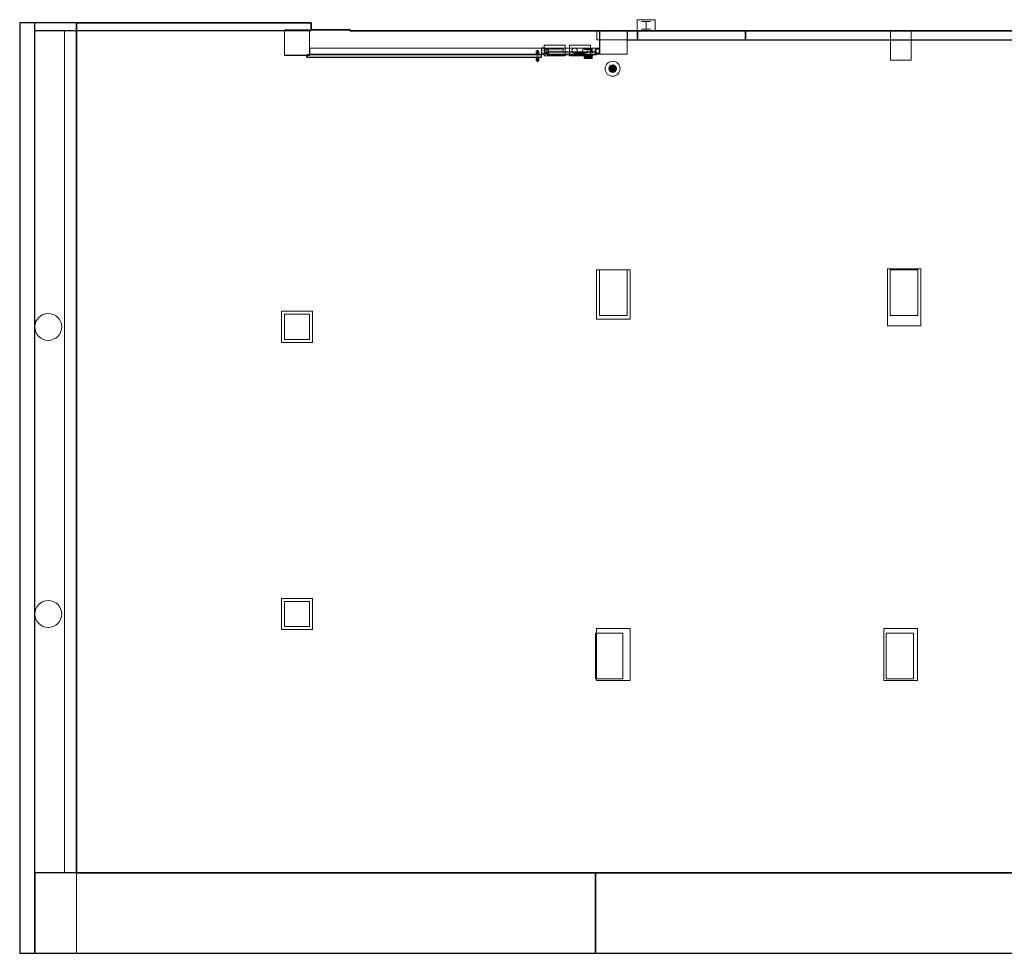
# Model space of a CAD drawing. Header units: metres. Extents: x 391.1 to 427.5, y 12.7 to 28.4.
# Tile 1 of 241: x 391.1 to 407.6, y 12.8 to 28.4. Entities that reach past the tile are written whole.
import ezdxf

# ---------------------------------------------------------------- set-up
doc = ezdxf.new("R2010")
doc.units = ezdxf.units.M
doc.layers.add('01_CARPINTERIA', color=5, linetype='Continuous', lineweight=25, true_color=0x0000ff)
doc.layers.add('01_SUELOS', color=7, linetype='Continuous', lineweight=25, true_color=0x007f00)
for name, color, linetype, lineweight in [('A-COLS-____-MCUT', 7, 'Continuous', 18), ('A-COLS-____-OTLN', 7, 'Continuous', 18), ('A-DETL-____-MBND', 7, 'Continuous', 18), ('A-DETL-GENF-OTLN', 7, 'Continuous', 18), ('A-GENM-____-OTLN', 7, 'Continuous', 18), ('A-WALL-____-MCUT', 7, 'Continuous', 25), ('A-WALL-____-OTLN', 7, 'Continuous', 25)]:
    doc.layers.add(name, color=color, linetype=linetype, lineweight=lineweight)

# ---------------------------------------------------------------- blocks, each defined once
blk = doc.blocks.new('Family - Pilar PS-2-151047-01_TEL_PS1')
at = {"layer": 'A-DETL-____-MBND', "color": 253, "true_color": 0xaaaaaa}
for p, q in [((0, 0.426), (0, 0)), ((0, 0), (0, 0.426)), ((0.42, 0.426), (0, 0.426)), ((0, 0.426), (0.42, 0.426)), ((0.42, 0), (0.42, 0.426)), ((0.42, 0.426), (0.42, 0)), ((0, 0), (0.42, 0)), ((0.42, 0), (0, 0))]:
    blk.add_line(p, q, dxfattribs=at)
blk = doc.blocks.new('Family - Pilar PS-2-151051-01_TEL_PS1')
at = {"layer": 'A-DETL-____-MBND', "color": 253, "true_color": 0xaaaaaa}
for p, q in [((0, 0.49), (0, 0)), ((0, 0), (0, 0.49)), ((0.344, 0.49), (0, 0.49)), ((0, 0.49), (0.344, 0.49)), ((0.344, 0), (0.344, 0.49)), ((0.344, 0.49), (0.344, 0)), ((0, 0), (0.344, 0)), ((0.344, 0), (0, 0))]:
    blk.add_line(p, q, dxfattribs=at)
blk = doc.blocks.new('Family - Pilar PS-2-151089-01_TEL_PS1')
at = {"layer": 'A-DETL-____-MBND', "color": 253, "true_color": 0xaaaaaa}
for p, q in [((0, 0.389), (0, 0)), ((0, 0.389), (0, 0)), ((0.099, 0.389), (0, 0.389)), ((0.099, 0.389), (0, 0.389)), ((0.099, 0.389), (0, 0.389)), ((0, 0.389), (0, 0)), ((0.099, 0.389), (0, 0.389)), ((0, 0.389), (0, 0)), ((0.099, 0.39), (0.099, 0.389)), ((0.099, 0.39), (0.099, 0.389)), ((0.46, 0.39), (0.099, 0.39)), ((0.46, 0.39), (0.099, 0.39)), ((0.099, 0.389), (0.099, 0.39)), ((0.46, 0.39), (0.099, 0.39)), ((0.46, 0.39), (0.099, 0.39)), ((0.099, 0.389), (0.099, 0.39)), ((0.46, 0), (0.46, 0.39)), ((0.46, 0), (0.46, 0.39)), ((0.46, 0), (0.46, 0.39)), ((0.46, 0.39), (0.46, 0)), ((0, 0), (0.1, 0)), ((0, 0), (0.1, 0)), ((0, 0), (0.1, 0)), ((0, 0), (0.1, 0)), ((0.1, 0), (0.1, 0)), ((0.1, 0), (0.1, 0)), ((0.1, 0), (0.46, 0)), ((0.1, 0), (0.46, 0)), ((0.46, 0), (0.1, 0)), ((0.1, 0), (0.1, 0)), ((0.46, 0), (0.1, 0)), ((0.1, 0), (0.1, 0))]:
    blk.add_line(p, q, dxfattribs=at)
blk = doc.blocks.new('Family - LONDR55-XX_ZZ-ARQ-CAA-M3D-Londres55-151093-01_TEL_PS1')
at = {"layer": '01_SUELOS', "color": 9, "true_color": 0xaad4aa}
for p, q in [((0.003, 14.183), (0, 0)), ((0, 0), (0.003, 14.183)), ((3.92, 14.183), (0.003, 14.183)), ((0.003, 14.183), (3.92, 14.183)), ((3.92, 14.063), (3.92, 14.183)), ((3.92, 14.183), (3.92, 14.063)), ((4.57, 14.063), (3.92, 14.063)), ((3.92, 14.063), (4.57, 14.063)), ((4.57, 14.048), (4.57, 14.063)), ((4.57, 14.063), (4.57, 14.048)), ((34.748, 14.048), (4.57, 14.048)), ((4.57, 14.048), (34.748, 14.048)), ((31.838, 0), (34.748, 14.048)), ((34.748, 14.048), (31.838, 0)), ((20.52, 13.898), (23.701, 13.898)), ((23.701, 13.898), (20.52, 13.898)), ((20.52, 12.739), (20.52, 13.898)), ((20.52, 13.898), (20.52, 12.739)), ((23.701, 13.898), (23.701, 12.149)), ((23.701, 12.149), (23.701, 13.898)), ((24.988, 13.898), (26.891, 13.898)), ((26.891, 13.898), (24.988, 13.898)), ((24.988, 11.869), (24.988, 13.898)), ((24.988, 13.898), (24.988, 11.869)), ((26.891, 13.898), (26.891, 11.869)), ((26.891, 11.869), (26.891, 13.898)), ((27.041, 11.869), (27.041, 13.898)), ((27.041, 13.898), (27.041, 11.869)), ((27.041, 13.898), (28.9, 13.898)), ((28.9, 13.898), (27.041, 13.898)), ((28.9, 13.898), (28.9, 11.869)), ((28.9, 11.869), (28.9, 13.898)), ((22.479, 12.739), (20.52, 12.739)), ((20.52, 12.739), (22.479, 12.739)), ((22.48, 12.15), (22.479, 12.739)), ((22.479, 12.739), (22.48, 12.15)), ((23.701, 12.149), (22.48, 12.15)), ((22.48, 12.15), (23.701, 12.149)), ((26.891, 11.869), (24.988, 11.869)), ((24.988, 11.869), (26.891, 11.869)), ((28.9, 11.869), (27.041, 11.869)), ((27.041, 11.869), (28.9, 11.869)), ((27.585, 3.3), (28.635, 3.3)), ((28.635, 3.3), (27.585, 3.3)), ((27.586, 1.943), (27.585, 3.3)), ((27.585, 3.3), (27.586, 1.943)), ((28.635, 3.3), (28.635, 0)), ((28.635, 0), (28.635, 3.3)), ((26.635, 0), (26.636, 1.94)), ((26.636, 1.94), (26.635, 0)), ((26.636, 1.94), (27.586, 1.943)), ((27.586, 1.943), (26.636, 1.94)), ((0, 0), (26.635, 0)), ((26.635, 0), (0, 0)), ((28.635, 0), (31.838, 0)), ((31.838, 0), (28.635, 0))]:
    blk.add_line(p, q, dxfattribs=at)
blk = doc.blocks.new('Family - Pilar PS-2-151095-01_TEL_PS1')
at = {"layer": 'A-DETL-____-MBND', "color": 253, "true_color": 0xaaaaaa}
for p, q in [((0, 0.87), (0, 0)), ((0, 0), (0, 0.87)), ((0.56, 0.87), (0, 0.87)), ((0, 0.87), (0.56, 0.87)), ((0.56, 0), (0.56, 0.87)), ((0.56, 0.87), (0.56, 0)), ((0, 0), (0.56, 0)), ((0.56, 0), (0, 0))]:
    blk.add_line(p, q, dxfattribs=at)
blk = doc.blocks.new('Family - Pilar PS-2-151115-01_TEL_PS1')
at = {"layer": 'A-DETL-____-MBND', "color": 253, "true_color": 0xaaaaaa}
for p, q in [((0.56, 0.87), (0, 0.87)), ((0, 0.87), (0.56, 0.87)), ((0, 0.87), (0, 0)), ((0, 0), (0, 0.87)), ((0.56, 0), (0.56, 0.87)), ((0.56, 0.87), (0.56, 0)), ((0, 0), (0.15, 0)), ((0.15, 0), (0, 0)), ((0, 0), (0, 0)), ((0, 0), (0, 0)), ((0.15, 0), (0.56, 0)), ((0.56, 0), (0.15, 0))]:
    blk.add_line(p, q, dxfattribs=at)
blk = doc.blocks.new('Family - Pilar PS-2-151122-01_TEL_PS1')
at = {"layer": 'A-DETL-____-MBND', "color": 253, "true_color": 0xaaaaaa}
for p, q in [((0, 0.52), (0, 0)), ((0, 0), (0, 0.52)), ((0.52, 0.52), (0, 0.52)), ((0, 0.52), (0.52, 0.52)), ((0.52, 0), (0.52, 0.52)), ((0.52, 0.52), (0.52, 0)), ((0, 0), (0.52, 0)), ((0.52, 0), (0, 0))]:
    blk.add_line(p, q, dxfattribs=at)
blk = doc.blocks.new('Family - Evans PS-2-151156-01_TEL_PS1')
at = {"layer": 'A-DETL-____-MBND', "color": 253, "true_color": 0xaaaaaa}
for p, q in [((0, 0.13), (0, 0)), ((0, 0), (0, 0.13)), ((3.917, 0.13), (0, 0.13)), ((0, 0.13), (3.917, 0.13)), ((0, 0), (3.917, 0)), ((3.917, 0), (0, 0)), ((0, 0), (3.917, 0)), ((3.917, 0), (3.917, 0.13)), ((3.917, 0.13), (3.917, 0))]:
    blk.add_line(p, q, dxfattribs=at)
blk = doc.blocks.new('Family - Pilar PS-2-151158-01_TEL_PS1')
at = {"layer": 'A-DETL-____-MBND', "color": 253, "true_color": 0xaaaaaa}
for p, q in [((0, 0.95), (0, 0)), ((0, 0), (0, 0.95)), ((0.56, 0.95), (0, 0.95)), ((0, 0.95), (0.56, 0.95)), ((0.56, 0), (0.56, 0.95)), ((0.56, 0.95), (0.56, 0)), ((0, 0), (0.56, 0)), ((0.56, 0), (0, 0))]:
    blk.add_line(p, q, dxfattribs=at)
blk = doc.blocks.new('Family - Mur PS-2-151162-01_TEL_PS1')
at = {"layer": 'A-DETL-____-MBND', "color": 253, "true_color": 0xaaaaaa}
for p, q in [((0, 0.95), (0, 0)), ((0, 0), (0, 0.95)), ((15.523, 0.95), (0, 0.95)), ((0, 0.95), (15.523, 0.95)), ((15.523, 0), (15.523, 0.95)), ((15.523, 0.95), (15.523, 0)), ((0, 0), (15.523, 0)), ((15.523, 0), (0, 0)), ((0, 0), (15.523, 0))]:
    blk.add_line(p, q, dxfattribs=at)
blk = doc.blocks.new('Family - Pilar PS-2-151173-01_TEL_PS1')
at = {"layer": 'A-DETL-____-MBND', "color": 253, "true_color": 0xaaaaaa}
for p, q in [((0, 0.52), (0, 0)), ((0, 0), (0, 0.52)), ((0.52, 0.52), (0, 0.52)), ((0, 0.52), (0.52, 0.52)), ((0.52, 0), (0.52, 0.52)), ((0.52, 0.52), (0.52, 0)), ((0, 0), (0.52, 0)), ((0.52, 0), (0, 0))]:
    blk.add_line(p, q, dxfattribs=at)
blk = doc.blocks.new('Family - Mur PS-2-151177-01_TEL_PS1')
at = {"layer": 'A-DETL-____-MBND', "color": 253, "true_color": 0xaaaaaa}
for p, q in [((0, 1.34), (0, 0)), ((0, 0), (0, 1.34)), ((31.836, 1.34), (0, 1.34)), ((0, 1.34), (31.836, 1.34)), ((31.559, 0), (31.836, 1.34)), ((31.836, 1.34), (31.559, 0)), ((-0.95, 0), (31.559, 0)), ((0, 0), (31.559, 0)), ((31.559, 0), (0, 0))]:
    blk.add_line(p, q, dxfattribs=at)
blk = doc.blocks.new('Family - Evans PS-2-151183-01_TEL_PS1')
at = {"layer": 'A-DETL-____-MBND', "color": 253, "true_color": 0xaaaaaa}
for p, q in [((8.39, 0.15), (0, 0.15)), ((0, 0.15), (20.228, 0.15)), ((0, 0.15), (0, 0)), ((0, 0), (0, 0.15)), ((0, 0), (20.228, 0)), ((20.228, 0), (0, 0)), ((0, 0), (20.228, 0)), ((8.39, 0.148), (8.39, 0.15)), ((8.39, 0.15), (8.39, 0.148)), ((8.39, 0.15), (8.54, 0.15)), ((8.54, 0.148), (8.39, 0.148)), ((8.39, 0.148), (8.54, 0.148)), ((8.54, 0.15), (8.54, 0.148)), ((8.54, 0.148), (8.54, 0.15)), ((20.228, 0.15), (8.54, 0.15)), ((20.228, 0), (20.228, 0.15)), ((20.228, 0.15), (20.228, 0))]:
    blk.add_line(p, q, dxfattribs=at)
blk = doc.blocks.new('Family - Pilar PS-2-151193-01_TEL_PS1')
at = {"layer": 'A-DETL-____-MBND', "color": 253, "true_color": 0xaaaaaa}
for p, q in [((0, 0.82), (0, 0.819)), ((0, 0.82), (0, 0.819)), ((0.15, 0.82), (0, 0.82)), ((0.15, 0.82), (0, 0.82)), ((0.15, 0.82), (0, 0.82)), ((0, 0.82), (0, 0.819)), ((0, 0.819), (0, 0.82)), ((0, 0.82), (0.15, 0.82)), ((0, 0.819), (0, 0)), ((0, 0.819), (0, 0)), ((0, 0.819), (0, 0.819)), ((0, 0.819), (0, 0.819)), ((0, 0.819), (0, 0)), ((0, 0.819), (0, 0.819)), ((0, 0), (0, 0.819)), ((0, 0.819), (0, 0.819)), ((0.15, 0.82), (0.15, 0.82)), ((0.15, 0.82), (0.15, 0.82)), ((0.56, 0.82), (0.15, 0.82)), ((0.56, 0.82), (0.15, 0.82)), ((0.15, 0.82), (0.56, 0.82)), ((0.15, 0.82), (0.15, 0.82)), ((0.56, 0.82), (0.15, 0.82)), ((0.15, 0.82), (0.15, 0.82)), ((0.56, 0), (0.56, 0.82)), ((0.56, 0), (0.56, 0.82)), ((0.56, 0), (0.56, 0.82)), ((0.56, 0.82), (0.56, 0)), ((0, 0), (0.56, 0)), ((0, 0), (0.56, 0)), ((0, 0), (0.56, 0)), ((0.56, 0), (0, 0))]:
    blk.add_line(p, q, dxfattribs=at)
blk = doc.blocks.new('Family - Mur PS-1-153352-01_TEL_PS1')
at = {"layer": 'A-WALL-____-MCUT', "color": 253, "true_color": 0xaaaaaa}
for p, q in [((16.935, 1.34), (0, 1.34)), ((0, 1.34), (0, 0)), ((16.935, 0), (16.935, 1.34)), ((0, 0), (16.935, 0))]:
    blk.add_line(p, q, dxfattribs=at)
at = {"layer": 'A-WALL-____-OTLN', "color": 253, "true_color": 0xaaaaaa}
for p, q in [((16.935, 1.34), (0, 1.34)), ((0, 1.34), (0, 0)), ((16.935, 0), (16.935, 1.34)), ((0, 0), (16.935, 0))]:
    blk.add_line(p, q, dxfattribs=at)
at = {"layer": 'A-WALL-____-OTLN', "color": 253, "lineweight": 18, "true_color": 0xaaaaaa}
blk.add_line((0, 0), (16.935, 0), dxfattribs=at)
blk = doc.blocks.new('Family - Evans P-1-153420-01_TEL_PS1')
at = {"layer": 'A-WALL-____-MCUT', "color": 253, "true_color": 0xaaaaaa}
for p, q in [((0.172, 0.15), (0, 0.15)), ((0, 0.15), (0, 0)), ((0, 0), (0.172, 0)), ((0.172, 0), (0.172, 0.15))]:
    blk.add_line(p, q, dxfattribs=at)
at = {"layer": 'A-WALL-____-OTLN', "color": 253, "true_color": 0xaaaaaa}
for p, q in [((0.172, 0.15), (0, 0.15)), ((0, 0.15), (0, 0)), ((0, 0), (0.172, 0)), ((0.172, 0), (0.172, 0.15))]:
    blk.add_line(p, q, dxfattribs=at)
at = {"layer": 'A-WALL-____-OTLN', "color": 253, "lineweight": 18, "true_color": 0xaaaaaa}
blk.add_line((0, 0), (0.172, 0), dxfattribs=at)
blk = doc.blocks.new('Family - Pilar PS-1-153439-01_TEL_PS1')
at = {"layer": 'A-COLS-____-MCUT', "color": 253, "true_color": 0xaaaaaa}
for p, q in [((0.46, 0.76), (0, 0.76)), ((0, 0.76), (0, 0)), ((0.46, 0), (0.46, 0.76)), ((0, 0), (0.46, 0))]:
    blk.add_line(p, q, dxfattribs=at)
at = {"layer": 'A-COLS-____-OTLN', "color": 253, "true_color": 0xaaaaaa}
for p, q in [((0.46, 0.76), (0, 0.76)), ((0, 0.76), (0, 0)), ((0.46, 0), (0.46, 0.76)), ((0, 0), (0.46, 0))]:
    blk.add_line(p, q, dxfattribs=at)
blk = doc.blocks.new('Family - Evans P-1-153441-01_TEL_PS1')
at = {"layer": 'A-WALL-____-MCUT', "color": 253, "true_color": 0xaaaaaa}
for p, q in [((0.97, 0.1), (0.92, 0.1)), ((0.92, 0.1), (0.92, 0)), ((0.92, 0), (0.97, 0)), ((0.97, 0), (0.97, 0.1))]:
    blk.add_line(p, q, dxfattribs=at)
at = {"layer": 'A-WALL-____-OTLN', "color": 253, "lineweight": 18, "true_color": 0xaaaaaa}
blk.add_line((0, 0), (4.837, 0), dxfattribs=at)
at = {"layer": 'A-WALL-____-OTLN', "color": 253, "true_color": 0xaaaaaa}
for p, q in [((0.92, 0.1), (0.97, 0.1)), ((0.92, 0.1), (0.92, 0)), ((0.92, 0), (0.97, 0)), ((0.97, 0), (0.97, 0.1))]:
    blk.add_line(p, q, dxfattribs=at)
blk = doc.blocks.new('Family - Vano de puerta PS-1-153443-01_TEL_PS1')
at = {"layer": 'A-GENM-____-OTLN', "color": 253, "true_color": 0xaaaaaa}
for p, q in [((395.989, 27.941), (395.989, 27.841)), ((399.856, 27.941), (395.989, 27.941)), ((395.989, 27.941), (395.989, 27.841)), ((395.989, 27.941), (399.856, 27.941)), ((399.856, 27.841), (399.856, 27.941)), ((399.856, 27.941), (399.856, 27.841)), ((395.989, 27.841), (399.856, 27.841)), ((399.856, 27.841), (395.989, 27.841))]:
    blk.add_line(p, q, dxfattribs=at)
blk = doc.blocks.new('Family - Vano de puerta PS-1-153445-01_TEL_PS1')
at = {"layer": 'A-GENM-____-OTLN', "color": 253, "true_color": 0xaaaaaa}
for p, q in [((400.826, 27.941), (399.906, 27.941)), ((399.906, 27.941), (399.906, 27.841)), ((399.906, 27.941), (400.826, 27.941)), ((399.906, 27.841), (399.906, 27.941)), ((400.826, 27.841), (400.826, 27.941)), ((400.826, 27.841), (400.826, 27.941)), ((399.906, 27.841), (400.826, 27.841)), ((400.826, 27.841), (399.906, 27.841))]:
    blk.add_line(p, q, dxfattribs=at)
blk = doc.blocks.new('Family - Pilar PS-1-153474-01_TEL_PS1')
at = {"layer": 'A-COLS-____-MCUT', "color": 253, "true_color": 0xaaaaaa}
for p, q in [((0.46, 0.76), (0, 0.76)), ((0, 0.76), (0, 0)), ((0.46, 0), (0.46, 0.76)), ((0, 0), (0.46, 0))]:
    blk.add_line(p, q, dxfattribs=at)
at = {"layer": 'A-COLS-____-OTLN', "color": 253, "true_color": 0xaaaaaa}
for p, q in [((0.46, 0.76), (0, 0.76)), ((0, 0.76), (0, 0)), ((0.46, 0), (0.46, 0.76)), ((0, 0), (0.46, 0))]:
    blk.add_line(p, q, dxfattribs=at)
blk = doc.blocks.new('Family - Evans P-1-153484-01_TEL_PS1')
at = {"layer": 'A-WALL-____-MCUT', "color": 253, "true_color": 0xaaaaaa}
for p, q in [((0.031, 0.15), (0, 0)), ((0, 0), (23.587, 0)), ((23.587, 0.15), (0.031, 0.15)), ((23.587, 0), (23.587, 0.15))]:
    blk.add_line(p, q, dxfattribs=at)
at = {"layer": 'A-WALL-____-OTLN', "color": 253, "true_color": 0xaaaaaa}
for p, q in [((0.031, 0.15), (0, 0)), ((0, 0), (23.587, 0)), ((23.587, 0.15), (0.031, 0.15)), ((23.587, 0), (23.587, 0.15))]:
    blk.add_line(p, q, dxfattribs=at)
at = {"layer": 'A-WALL-____-OTLN', "color": 253, "lineweight": 18, "true_color": 0xaaaaaa}
blk.add_line((0, 0), (23.587, 0), dxfattribs=at)
blk = doc.blocks.new('Family - Mur PS-1-153488-01_TEL_PS1')
at = {"layer": 'A-DETL-____-MBND', "color": 253, "true_color": 0xaaaaaa}
for p, q in [((0, 0.5), (0, 0)), ((0, 0), (0, 0.5)), ((14.053, 0.5), (0, 0.5)), ((0, 0.5), (14.053, 0.5)), ((14.053, 0), (14.053, 0.5)), ((14.053, 0.5), (14.053, 0)), ((0, 0), (14.053, 0)), ((14.053, 0), (0, 0)), ((0, 0), (14.053, 0))]:
    blk.add_line(p, q, dxfattribs=at)
blk = doc.blocks.new('Family - Mur PS-1-153499-01_TEL_PS1')
at = {"layer": 'A-WALL-____-MCUT', "color": 253, "true_color": 0xaaaaaa}
for p, q in [((9.357, 1.34), (0, 1.34)), ((0, 1.34), (0, 0)), ((9.357, 0), (9.357, 1.34)), ((0, 0), (9.357, 0))]:
    blk.add_line(p, q, dxfattribs=at)
at = {"layer": 'A-WALL-____-OTLN', "color": 253, "true_color": 0xaaaaaa}
for p, q in [((9.357, 1.34), (0, 1.34)), ((0, 1.34), (0, 0)), ((9.357, 0), (9.357, 1.34)), ((0, 0), (9.357, 0))]:
    blk.add_line(p, q, dxfattribs=at)
at = {"layer": 'A-WALL-____-OTLN', "color": 253, "lineweight": 18, "true_color": 0xaaaaaa}
blk.add_line((0.5, 0), (9.357, 0), dxfattribs=at)
blk = doc.blocks.new('Family - Pilar PS-1-153516-01_TEL_PS1')
at = {"layer": 'A-COLS-____-MCUT', "color": 253, "true_color": 0xaaaaaa}
for start, end in [(360, 180), (180, 360)]:
    blk.add_arc((0.225, 0.225), 0.225, start, end, dxfattribs=at)
at = {"layer": 'A-COLS-____-OTLN', "color": 253, "true_color": 0xaaaaaa}
for start, end in [(360, 180), (180, 360)]:
    blk.add_arc((0.225, 0.225), 0.225, start, end, dxfattribs=at)
blk = doc.blocks.new('Family - Pilar PS-1-153520-01_TEL_PS1')
at = {"layer": 'A-COLS-____-MCUT', "color": 253, "true_color": 0xaaaaaa}
for p, q in [((0.42, 0.42), (0, 0.42)), ((0, 0.42), (0, 0)), ((0.42, 0), (0.42, 0.42)), ((0, 0), (0.42, 0))]:
    blk.add_line(p, q, dxfattribs=at)
at = {"layer": 'A-COLS-____-OTLN', "color": 253, "true_color": 0xaaaaaa}
for p, q in [((0.42, 0.42), (0, 0.42)), ((0, 0.42), (0, 0)), ((0.42, 0), (0.42, 0.42)), ((0, 0), (0.42, 0))]:
    blk.add_line(p, q, dxfattribs=at)
blk = doc.blocks.new('Family - Pilar PS-1-153544-01_TEL_PS1')
at = {"layer": 'A-COLS-____-MCUT', "color": 253, "true_color": 0xaaaaaa}
for p, q in [((0.42, 0.42), (0, 0.42)), ((0, 0.42), (0, 0)), ((0.42, 0), (0.42, 0.42)), ((0, 0), (0.42, 0))]:
    blk.add_line(p, q, dxfattribs=at)
at = {"layer": 'A-COLS-____-OTLN', "color": 253, "true_color": 0xaaaaaa}
for p, q in [((0.42, 0.42), (0, 0.42)), ((0, 0.42), (0, 0)), ((0.42, 0), (0.42, 0.42)), ((0, 0), (0.42, 0))]:
    blk.add_line(p, q, dxfattribs=at)
blk = doc.blocks.new('Family - Evans P-1-153567-01_TEL_PS1')
at = {"layer": 'A-WALL-____-MCUT', "color": 253, "true_color": 0xaaaaaa}
for p, q in [((4.617, 0.13), (0, 0.13)), ((0, 0.13), (0, 0)), ((0, 0), (4.617, 0)), ((4.617, 0), (4.617, 0.13))]:
    blk.add_line(p, q, dxfattribs=at)
at = {"layer": 'A-WALL-____-OTLN', "color": 253, "true_color": 0xaaaaaa}
for p, q in [((4.617, 0.13), (0, 0.13)), ((0, 0.13), (0, 0)), ((0, 0), (4.617, 0)), ((4.617, 0), (4.617, 0.13))]:
    blk.add_line(p, q, dxfattribs=at)
at = {"layer": 'A-WALL-____-OTLN', "color": 253, "lineweight": 18, "true_color": 0xaaaaaa}
blk.add_line((0, 0), (4.867, 0), dxfattribs=at)
blk = doc.blocks.new('Family - LONDR55-XX_ZZ-ARQ-CAA-M3D-Londres55-153621-01_TEL_PS1')
at = {"layer": '01_CARPINTERIA', "color": 161, "true_color": 0xaaaaff}
for p, q in [((0.07, 0.07), (0, 0.07)), ((0, 0.07), (0, 0)), ((0.07, 0.07), (0, 0.07)), ((0, 0.07), (0, 0)), ((0, 0), (0.07, 0)), ((0, 0), (0.07, 0)), ((0.87, 0.09), (0.05, 0.09)), ((0.05, 0.09), (0.05, 0.05)), ((0.87, 0.09), (0.05, 0.09)), ((0.05, 0.09), (0.05, 0.05)), ((0.05, 0.05), (0.87, 0.05)), ((0.05, 0.05), (0.87, 0.05)), ((0.07, 0), (0.07, 0.07)), ((0.07, 0.07), (0.07, 0)), ((0.16, 0.1), (0.11, 0.1)), ((0.11, 0.1), (0.11, 0.09)), ((0.11, 0.1), (0.11, 0.09)), ((0.16, 0.1), (0.11, 0.1)), ((0.11, 0.09), (0.16, 0.09)), ((0.11, 0.09), (0.16, 0.09)), ((0.16, 0.05), (0.11, 0.05)), ((0.11, 0.05), (0.11, 0.04)), ((0.16, 0.05), (0.11, 0.05)), ((0.11, 0.05), (0.11, 0.04)), ((0.11, 0.04), (0.16, 0.04)), ((0.11, 0.04), (0.16, 0.04)), ((0.126, 0.149), (0.125, 0.15)), ((0.125, 0.15), (0.125, 0.1)), ((0.125, 0.15), (0.126, 0.149)), ((0.25, 0.15), (0.125, 0.15)), ((0.126, 0.1), (0.125, 0.1)), ((0.125, 0.1), (0.126, 0.1)), ((0.126, 0.04), (0.125, 0.04)), ((0.125, 0.04), (0.126, 0.04)), ((0.125, 0.04), (0.125, -0.01)), ((0.13, 0.145), (0.126, 0.149)), ((0.126, 0.149), (0.126, 0.1)), ((0.126, 0.149), (0.126, 0.1)), ((0.126, 0.149), (0.13, 0.145)), ((0.25, 0.149), (0.126, 0.149)), ((0.25, 0.149), (0.126, 0.149)), ((0.13, 0.1), (0.126, 0.1)), ((0.126, 0.1), (0.13, 0.1)), ((0.13, 0.04), (0.126, 0.04)), ((0.126, 0.04), (0.13, 0.04)), ((0.126, 0.04), (0.126, -0.009)), ((0.126, 0.04), (0.126, -0.009)), ((0.135, 0.14), (0.13, 0.145)), ((0.13, 0.145), (0.13, 0.1)), ((0.13, 0.145), (0.13, 0.1)), ((0.13, 0.145), (0.135, 0.14)), ((0.25, 0.145), (0.13, 0.145)), ((0.25, 0.145), (0.13, 0.145)), ((0.135, 0.1), (0.13, 0.1)), ((0.13, 0.1), (0.135, 0.1)), ((0.13, 0.04), (0.135, 0.04)), ((0.135, 0.04), (0.13, 0.04)), ((0.13, 0.04), (0.13, -0.005)), ((0.13, 0.04), (0.13, -0.005)), ((0.135, 0.1), (0.135, 0.14)), ((0.135, 0.14), (0.135, 0.1)), ((0.135, 0.14), (0.14, 0.135)), ((0.14, 0.135), (0.135, 0.14)), ((0.135, 0.14), (0.25, 0.14)), ((0.25, 0.14), (0.135, 0.14)), ((0.14, 0.1), (0.135, 0.1)), ((0.135, 0.1), (0.14, 0.1)), ((0.135, 0.04), (0.14, 0.04)), ((0.14, 0.04), (0.135, 0.04)), ((0.135, 0), (0.135, 0.04)), ((0.135, 0.04), (0.135, 0)), ((0.14, 0.005), (0.135, 0)), ((0.135, 0), (0.14, 0.005)), ((0.25, 0), (0.135, 0)), ((0.135, 0), (0.25, 0)), ((0.14, 0.135), (0.14, 0.1)), ((0.14, 0.135), (0.144, 0.131)), ((0.144, 0.131), (0.14, 0.135)), ((0.14, 0.135), (0.14, 0.1)), ((0.25, 0.135), (0.14, 0.135)), ((0.25, 0.135), (0.14, 0.135)), ((0.14, 0.1), (0.144, 0.1)), ((0.144, 0.1), (0.14, 0.1)), ((0.14, 0.04), (0.144, 0.04)), ((0.144, 0.04), (0.14, 0.04)), ((0.14, 0.04), (0.14, 0.005)), ((0.14, 0.04), (0.14, 0.005)), ((0.144, 0.009), (0.14, 0.005)), ((0.14, 0.005), (0.144, 0.009)), ((0.14, 0.005), (0.25, 0.005)), ((0.14, 0.005), (0.25, 0.005)), ((0.144, 0.131), (0.144, 0.1)), ((0.144, 0.131), (0.145, 0.13)), ((0.145, 0.13), (0.144, 0.131)), ((0.144, 0.131), (0.144, 0.1)), ((0.25, 0.131), (0.144, 0.131)), ((0.25, 0.131), (0.144, 0.131)), ((0.144, 0.1), (0.145, 0.1)), ((0.145, 0.1), (0.144, 0.1)), ((0.144, 0.04), (0.145, 0.04)), ((0.145, 0.04), (0.144, 0.04)), ((0.144, 0.04), (0.144, 0.009)), ((0.144, 0.04), (0.144, 0.009)), ((0.145, 0.01), (0.144, 0.009)), ((0.144, 0.009), (0.145, 0.01)), ((0.144, 0.009), (0.25, 0.009)), ((0.144, 0.009), (0.25, 0.009)), ((0.145, 0.13), (0.145, 0.1)), ((0.25, 0.13), (0.145, 0.13)), ((0.145, 0.04), (0.145, 0.01)), ((0.145, 0.01), (0.25, 0.01)), ((0.16, 0.09), (0.16, 0.1)), ((0.16, 0.1), (0.16, 0.09)), ((0.16, 0.04), (0.16, 0.05)), ((0.16, 0.05), (0.16, 0.04)), ((0.25, 0.149), (0.25, 0.15)), ((0.25, 0.15), (0.25, 0.149)), ((0.25, 0.145), (0.25, 0.149)), ((0.25, 0.149), (0.25, 0.145)), ((0.25, 0.145), (0.25, 0.14)), ((0.25, 0.14), (0.25, 0.145)), ((0.25, 0.14), (0.25, 0.135)), ((0.25, 0.135), (0.25, 0.14)), ((0.25, 0.135), (0.25, 0.131)), ((0.25, 0.131), (0.25, 0.135)), ((0.25, 0.131), (0.25, 0.13)), ((0.25, 0.13), (0.25, 0.131)), ((0.25, 0.009), (0.25, 0.01)), ((0.25, 0.01), (0.25, 0.009)), ((0.25, 0.005), (0.25, 0.009)), ((0.25, 0.009), (0.25, 0.005)), ((0.25, 0.005), (0.25, 0)), ((0.25, 0), (0.25, 0.005)), ((0.25, 0), (0.25, -0.005)), ((0.25, -0.005), (0.25, 0)), ((0.92, 0.07), (0.85, 0.07)), ((0.85, 0.07), (0.85, 0)), ((0.92, 0.07), (0.85, 0.07)), ((0.85, 0.07), (0.85, 0)), ((0.85, 0), (0.92, 0)), ((0.85, 0), (0.92, 0)), ((0.87, 0.05), (0.87, 0.09)), ((0.87, 0.09), (0.87, 0.05)), ((0.92, 0), (0.92, 0.07)), ((0.92, 0.07), (0.92, 0)), ((0.125, -0.01), (0.126, -0.009)), ((0.126, -0.009), (0.125, -0.01)), ((0.125, -0.01), (0.25, -0.01)), ((0.126, -0.009), (0.13, -0.005)), ((0.13, -0.005), (0.126, -0.009)), ((0.126, -0.009), (0.25, -0.009)), ((0.126, -0.009), (0.25, -0.009)), ((0.13, -0.005), (0.135, 0)), ((0.135, 0), (0.13, -0.005)), ((0.13, -0.005), (0.25, -0.005)), ((0.13, -0.005), (0.25, -0.005)), ((0.25, -0.005), (0.25, -0.009)), ((0.25, -0.009), (0.25, -0.005)), ((0.25, -0.009), (0.25, -0.01)), ((0.25, -0.01), (0.25, -0.009))]:
    blk.add_line(p, q, dxfattribs=at)
blk = doc.blocks.new('Family - Porta PS-1-153622-01_TEL_PS1')
blk.add_blockref('Family - LONDR55-XX_ZZ-ARQ-CAA-M3D-Londres55-153621-01_TEL_PS1', (0, 0))
blk = doc.blocks.new('Family - Pilar PS-1-153624-01_TEL_PS1')
at = {"layer": 'A-COLS-____-MCUT', "color": 253, "true_color": 0xaaaaaa}
for p, q in [((0.42, 0.42), (0, 0.42)), ((0, 0.42), (0, 0)), ((0.42, 0), (0.42, 0.42)), ((0, 0), (0.42, 0))]:
    blk.add_line(p, q, dxfattribs=at)
at = {"layer": 'A-COLS-____-OTLN', "color": 253, "true_color": 0xaaaaaa}
for p, q in [((0.42, 0.42), (0, 0.42)), ((0, 0.42), (0, 0)), ((0.42, 0), (0.42, 0.42)), ((0, 0), (0.42, 0))]:
    blk.add_line(p, q, dxfattribs=at)
blk = doc.blocks.new('Family - Mur PS-1-153626-01_TEL_PS1')
at = {"layer": 'A-WALL-____-MCUT', "color": 253, "true_color": 0xaaaaaa}
for p, q in [((15.523, 0.25), (0, 0.25)), ((0, 0.25), (0, 0)), ((15.523, 0), (15.523, 0.25)), ((0, 0), (15.523, 0))]:
    blk.add_line(p, q, dxfattribs=at)
at = {"layer": 'A-WALL-____-OTLN', "color": 253, "true_color": 0xaaaaaa}
for p, q in [((15.523, 0.25), (0, 0.25)), ((0, 0.25), (0, 0)), ((15.523, 0), (15.523, 0.25)), ((0, 0), (15.523, 0))]:
    blk.add_line(p, q, dxfattribs=at)
at = {"layer": 'A-WALL-____-OTLN', "color": 253, "lineweight": 18, "true_color": 0xaaaaaa}
blk.add_line((0, 0), (15.523, 0), dxfattribs=at)
blk = doc.blocks.new('Family - Pilar PS-1-153638-01_TEL_PS1')
at = {"layer": 'A-COLS-____-MCUT', "color": 253, "true_color": 0xaaaaaa}
for p, q in [((0.46, 0.76), (0, 0.76)), ((0, 0.76), (0, 0)), ((0.46, 0), (0.46, 0.76)), ((0, 0), (0.46, 0))]:
    blk.add_line(p, q, dxfattribs=at)
at = {"layer": 'A-COLS-____-OTLN', "color": 253, "true_color": 0xaaaaaa}
for p, q in [((0.46, 0.76), (0, 0.76)), ((0, 0.76), (0, 0)), ((0.46, 0), (0.46, 0.76)), ((0, 0), (0.46, 0))]:
    blk.add_line(p, q, dxfattribs=at)
blk = doc.blocks.new('Family - Pilar PS-1-153640-01_TEL_PS1')
at = {"layer": 'A-COLS-____-MCUT', "color": 253, "true_color": 0xaaaaaa}
for start, end in [(360, 180), (180, 360)]:
    blk.add_arc((0.225, 0.225), 0.225, start, end, dxfattribs=at)
at = {"layer": 'A-COLS-____-OTLN', "color": 253, "true_color": 0xaaaaaa}
for start, end in [(360, 180), (180, 360)]:
    blk.add_arc((0.225, 0.225), 0.225, start, end, dxfattribs=at)
blk = doc.blocks.new('Family - Evans P-1-153664-01_TEL_PS1')
at = {"layer": 'A-WALL-____-MCUT', "color": 253, "true_color": 0xaaaaaa}
for p, q in [((1.8, 0.15), (0, 0.15)), ((0, 0.15), (0, 0)), ((0, 0), (1.8, 0)), ((1.8, 0), (1.8, 0.15))]:
    blk.add_line(p, q, dxfattribs=at)
at = {"layer": 'A-WALL-____-OTLN', "color": 253, "true_color": 0xaaaaaa}
for p, q in [((1.8, 0.15), (0, 0.15)), ((0, 0.15), (0, 0)), ((0, 0), (1.8, 0)), ((1.8, 0), (1.8, 0.15))]:
    blk.add_line(p, q, dxfattribs=at)
at = {"layer": 'A-WALL-____-OTLN', "color": 253, "lineweight": 18, "true_color": 0xaaaaaa}
blk.add_line((0, 0), (1.8, 0), dxfattribs=at)
blk = doc.blocks.new('Family - Pilar PS-1-153670-01_TEL_PS1')
at = {"layer": 'A-COLS-____-MCUT', "color": 253, "true_color": 0xaaaaaa}
for p, q in [((0.46, 0.76), (0, 0.76)), ((0, 0.76), (0, 0)), ((0.46, 0), (0.46, 0.76)), ((0, 0), (0.46, 0))]:
    blk.add_line(p, q, dxfattribs=at)
at = {"layer": 'A-COLS-____-OTLN', "color": 253, "true_color": 0xaaaaaa}
for p, q in [((0.46, 0.76), (0, 0.76)), ((0, 0.76), (0, 0)), ((0.46, 0), (0.46, 0.76)), ((0, 0), (0.46, 0))]:
    blk.add_line(p, q, dxfattribs=at)
blk = doc.blocks.new('Family - Pilar PS-1-153672-01_TEL_PS1')
at = {"layer": 'A-COLS-____-MCUT', "color": 253, "true_color": 0xaaaaaa}
for p, q in [((0.46, 0.389), (0, 0.389)), ((0, 0.389), (0, 0)), ((0.46, 0), (0.46, 0.389)), ((0, 0), (0.46, 0))]:
    blk.add_line(p, q, dxfattribs=at)
at = {"layer": 'A-COLS-____-OTLN', "color": 253, "true_color": 0xaaaaaa}
for p, q in [((0.46, 0.389), (0, 0.389)), ((0, 0.389), (0, 0)), ((0.46, 0), (0.46, 0.389)), ((0, 0), (0.46, 0))]:
    blk.add_line(p, q, dxfattribs=at)
blk = doc.blocks.new('Family - LONDR55-XX_ZZ-ARQ-CAA-M3D-Londres55-153674-01_TEL_PS1')
at = {"layer": '01_CARPINTERIA', "color": 161, "true_color": 0xaaaaff}
for p, q in [((0.052, 0.212), (0.05, 0.205)), ((0.052, 0.212), (0.05, 0.205)), ((0.05, 0.205), (0.052, 0.197)), ((0.05, 0.15), (0.05, 0.205)), ((0.05, 0.205), (0.052, 0.197)), ((0.057, 0.218), (0.052, 0.212)), ((0.057, 0.218), (0.052, 0.212)), ((0.052, 0.15), (0.052, 0.212)), ((0.052, 0.15), (0.052, 0.197)), ((0.052, 0.197), (0.057, 0.192)), ((0.052, 0.197), (0.057, 0.192)), ((0.065, 0.22), (0.057, 0.218)), ((0.057, 0.15), (0.057, 0.192)), ((0.065, 0.22), (0.057, 0.218)), ((0.057, 0.15), (0.057, 0.218)), ((0.057, 0.192), (0.065, 0.19)), ((0.057, 0.192), (0.065, 0.19)), ((0.072, 0.218), (0.065, 0.22)), ((0.072, 0.218), (0.065, 0.22)), ((0.065, 0.15), (0.065, 0.22)), ((0.065, 0.19), (0.072, 0.192)), ((0.065, 0.19), (0.072, 0.192)), ((0.065, 0.15), (0.065, 0.19)), ((0.078, 0.212), (0.072, 0.218)), ((0.078, 0.212), (0.072, 0.218)), ((0.072, 0.15), (0.072, 0.218)), ((0.072, 0.192), (0.078, 0.197)), ((0.072, 0.192), (0.078, 0.197)), ((0.072, 0.15), (0.072, 0.192)), ((0.08, 0.205), (0.078, 0.212)), ((0.08, 0.205), (0.078, 0.212)), ((0.078, 0.15), (0.078, 0.212)), ((0.078, 0.197), (0.08, 0.205)), ((0.078, 0.197), (0.08, 0.205)), ((0.078, 0.15), (0.078, 0.197)), ((0.08, 0.205), (0.08, 0.15)), ((3.917, 0.15), (0, 0.15)), ((0, 0.15), (0, 0.11)), ((3.917, 0.15), (0, 0.15)), ((0, 0.15), (0, 0.11)), ((0, 0.11), (3.917, 0.11)), ((0, 0.11), (3.917, 0.11)), ((0.052, 0.15), (0.05, 0.15)), ((0.05, 0.15), (0.052, 0.15)), ((0.05, 0.055), (0.05, 0.11)), ((0.052, 0.11), (0.05, 0.11)), ((0.05, 0.11), (0.052, 0.11)), ((0.052, 0.062), (0.05, 0.055)), ((0.052, 0.062), (0.05, 0.055)), ((0.05, 0.055), (0.052, 0.047)), ((0.05, 0.055), (0.052, 0.047)), ((0.057, 0.15), (0.052, 0.15)), ((0.052, 0.15), (0.057, 0.15)), ((0.052, 0.047), (0.052, 0.11)), ((0.052, 0.062), (0.052, 0.11)), ((0.057, 0.11), (0.052, 0.11)), ((0.052, 0.11), (0.057, 0.11)), ((0.057, 0.068), (0.052, 0.062)), ((0.057, 0.068), (0.052, 0.062)), ((0.052, 0.047), (0.057, 0.042)), ((0.052, 0.047), (0.057, 0.042)), ((0.057, 0.042), (0.057, 0.11)), ((0.057, 0.068), (0.057, 0.11)), ((0.065, 0.07), (0.057, 0.068)), ((0.065, 0.15), (0.057, 0.15)), ((0.057, 0.15), (0.065, 0.15)), ((0.065, 0.11), (0.057, 0.11)), ((0.057, 0.11), (0.065, 0.11)), ((0.065, 0.07), (0.057, 0.068)), ((0.057, 0.042), (0.065, 0.04)), ((0.057, 0.042), (0.065, 0.04)), ((0.072, 0.15), (0.065, 0.15)), ((0.065, 0.15), (0.072, 0.15)), ((0.065, 0.04), (0.065, 0.11)), ((0.065, 0.07), (0.065, 0.11)), ((0.072, 0.11), (0.065, 0.11)), ((0.065, 0.11), (0.072, 0.11)), ((0.072, 0.068), (0.065, 0.07)), ((0.072, 0.068), (0.065, 0.07)), ((0.065, 0.04), (0.072, 0.042)), ((0.065, 0.04), (0.072, 0.042)), ((0.072, 0.15), (0.078, 0.15)), ((0.072, 0.042), (0.072, 0.11)), ((0.072, 0.068), (0.072, 0.11)), ((0.078, 0.11), (0.072, 0.11)), ((0.078, 0.062), (0.072, 0.068)), ((0.078, 0.062), (0.072, 0.068)), ((0.072, 0.042), (0.078, 0.047)), ((0.072, 0.042), (0.078, 0.047)), ((0.078, 0.15), (0.072, 0.15)), ((0.072, 0.11), (0.078, 0.11)), ((0.078, 0.15), (0.08, 0.15)), ((0.08, 0.15), (0.078, 0.15)), ((0.078, 0.047), (0.078, 0.11)), ((0.078, 0.062), (0.078, 0.11)), ((0.078, 0.11), (0.08, 0.11)), ((0.08, 0.11), (0.078, 0.11)), ((0.08, 0.055), (0.078, 0.062)), ((0.08, 0.055), (0.078, 0.062)), ((0.078, 0.047), (0.08, 0.055)), ((0.078, 0.047), (0.08, 0.055)), ((0.08, 0.11), (0.08, 0.055)), ((3.917, 0.11), (3.917, 0.15)), ((3.917, 0.15), (3.917, 0.11))]:
    blk.add_line(p, q, dxfattribs=at)
blk = doc.blocks.new('Family - Porta PS-1-153675-01_TEL_PS1')
blk.add_blockref('Family - LONDR55-XX_ZZ-ARQ-CAA-M3D-Londres55-153674-01_TEL_PS1', (0, 0))
blk = doc.blocks.new('LONDR55-XX_ZZ-ARQ-CAA-M3D-Londres55_ifc-1-01_TEL_PS1')
at = {"layer": '01_CARPINTERIA', "color": 253, "lineweight": 18, "true_color": 0xaaaaaa, "rotation": 180}
for name, p in [('Family - Porta PS-1-153622-01_TEL_PS1', (400.826, 27.926)), ('Family - Porta PS-1-153675-01_TEL_PS1', (399.856, 27.941))]:
    blk.add_blockref(name, p, dxfattribs=at)
at = {"layer": '01_SUELOS', "color": 253, "lineweight": 18, "true_color": 0xaaaaaa}
blk.add_blockref('Family - LONDR55-XX_ZZ-ARQ-CAA-M3D-Londres55-151093-01_TEL_PS1', (392.096, 14.181), dxfattribs=at)
at = {"layer": 'A-COLS-____-OTLN', "color": 253, "lineweight": 18, "true_color": 0xaaaaaa}
for name, p in [('Family - Pilar PS-2-151047-01_TEL_PS1', (395.566, 27.82)), ('Family - Pilar PS-1-153520-01_TEL_PS1', (395.566, 27.825)), ('Family - Pilar PS-1-153672-01_TEL_PS1', (400.826, 27.841)), ('Family - Pilar PS-2-151051-01_TEL_PS1', (405.681, 27.738)), ('Family - Pilar PS-1-153474-01_TEL_PS1', (400.826, 23.481)), ('Family - Pilar PS-2-151158-01_TEL_PS1', (405.628, 23.31)), ('Family - Pilar PS-1-153670-01_TEL_PS1', (405.676, 23.481)), ('Family - Pilar PS-1-153640-01_TEL_PS1', (391.401, 23.066)), ('Family - Pilar PS-2-151122-01_TEL_PS1', (395.516, 23.031)), ('Family - Pilar PS-1-153624-01_TEL_PS1', (395.566, 23.081)), ('Family - Pilar PS-2-151173-01_TEL_PS1', (395.516, 18.241)), ('Family - Pilar PS-1-153516-01_TEL_PS1', (391.401, 18.276)), ('Family - Pilar PS-1-153544-01_TEL_PS1', (395.566, 18.291)), ('Family - Pilar PS-2-151115-01_TEL_PS1', (400.776, 17.39)), ('Family - Pilar PS-2-151095-01_TEL_PS1', (405.571, 17.391)), ('Family - Pilar PS-1-153439-01_TEL_PS1', (400.756, 17.421)), ('Family - Pilar PS-1-153638-01_TEL_PS1', (405.606, 17.421))]:
    blk.add_blockref(name, p, dxfattribs=at)
at = {"layer": 'A-DETL-____-MBND', "color": 253, "lineweight": 18, "true_color": 0xaaaaaa}
for name, p in [('Family - Pilar PS-2-151089-01_TEL_PS1', (400.829, 27.839)), ('Family - Pilar PS-2-151193-01_TEL_PS1', (400.776, 23.421))]:
    blk.add_blockref(name, p, dxfattribs=at)
at = {"layer": 'A-GENM-____-OTLN', "color": 253, "lineweight": 18, "true_color": 0xaaaaaa}
for name in ['Family - Vano de puerta PS-1-153443-01_TEL_PS1', 'Family - Vano de puerta PS-1-153445-01_TEL_PS1']:
    blk.add_blockref(name, (0, 0), dxfattribs=at)
at = {"layer": 'A-WALL-____-OTLN', "color": 253, "lineweight": 18, "true_color": 0xaaaaaa}
for name, p, rotation in [('Family - Mur PS-2-151162-01_TEL_PS1', (391.15, 28.364), 270), ('Family - Evans P-1-153567-01_TEL_PS1', (396.016, 28.364), 180), ('Family - Mur PS-1-153626-01_TEL_PS1', (391.15, 28.364), 270), ('Family - Evans PS-2-151156-01_TEL_PS1', (396.016, 28.364), 180), ('Family - Mur PS-1-153488-01_TEL_PS1', (391.396, 28.234), 270), ('Family - Evans PS-2-151183-01_TEL_PS1', (421.006, 28.228), 180), ('Family - Evans P-1-153420-01_TEL_PS1', (401.459, 28.23), 180), ('Family - Evans P-1-153664-01_TEL_PS1', (403.259, 28.23), 180), ('Family - Evans P-1-153484-01_TEL_PS1', (426.846, 28.23), 180), ('Family - Evans P-1-153441-01_TEL_PS1', (400.826, 27.941), 180)]:
    blk.add_blockref(name, p, dxfattribs=dict(at, rotation=rotation))
for name, p in [('Family - Mur PS-2-151177-01_TEL_PS1', (392.1, 12.841)), ('Family - Mur PS-1-153499-01_TEL_PS1', (391.4, 12.841)), ('Family - Mur PS-1-153352-01_TEL_PS1', (400.756, 12.841))]:
    blk.add_blockref(name, p, dxfattribs=at)
blk = doc.blocks.new('ZYR_08_03_03 Contacte Magnetic - 02 Ventosa-915998-01_TEL_PS1')
at = {"layer": 'A-DETL-GENF-OTLN', "true_color": 0xff00ff}
blk.add_hatch(color=6, dxfattribs=at).paths.add_polyline_path([(-0.14, 0.026), (-0.14, -0.026), (0.14, -0.026), (0.14, 0.026)])
at = {"layer": 'A-DETL-GENF-OTLN', "color": 6, "true_color": 0xff00ff}
for p, q in [((-0.175, 0.088), (0.175, 0.088)), ((-0.175, -0.088), (-0.175, 0.088)), ((0.14, 0.026), (-0.14, 0.026)), ((-0.14, 0.026), (-0.14, -0.026)), ((-0.14, 0.026), (0.14, 0.026)), ((-0.14, -0.026), (-0.14, 0.026)), ((0.14, -0.026), (0.14, 0.026)), ((0.14, 0.026), (0.14, -0.026)), ((0.175, 0.088), (0.175, -0.088)), ((0.175, -0.088), (-0.175, -0.088)), ((-0.14, -0.026), (0.14, -0.026)), ((0.14, -0.026), (-0.14, -0.026))]:
    blk.add_line(p, q, dxfattribs=at)
blk = doc.blocks.new('ZYR_08_03_03 Contacte Magnetic - 01 Detector Magnètic-916001-01_TEL_PS1')
at = {"layer": 'A-DETL-GENF-OTLN', "color": 6, "true_color": 0xff00ff}
for p, q in [((-0.175, 0.0875), (0.175, 0.0875)), ((-0.175, -0.0875), (-0.175, 0.0875)), ((-0.0875, 0.04375), (0.0875, 0.04375)), ((0.175, 0.0875), (0.175, -0.0875)), ((0.175, -0.0875), (-0.175, -0.0875))]:
    blk.add_line(p, q, dxfattribs=at)
for centre in [(-0.0875, 0), (0.0875, 0)]:
    blk.add_circle(centre, 0.04375, dxfattribs=at)
blk = doc.blocks.new('ZYR_08_01_02 Interfon - 01 Interfon Tipus 1-746330-01_TEL_PS1')
at = {"layer": 'A-DETL-GENF-OTLN', "color": 6, "true_color": 0xff00ff}
for p, q in [((-0.15, 0), (0.15, 0)), ((-0.15, -0.188), (-0.15, 0)), ((0.15, 0), (0.15, -0.188)), ((-0.075, -0.028), (0.075, -0.028)), ((-0.075, -0.159), (0.075, -0.159)), ((0, -0.028), (0, -0.159)), ((0.15, -0.188), (-0.15, -0.188))]:
    blk.add_line(p, q, dxfattribs=at)
blk = doc.blocks.new('ZYR_08_03_01 Camera Domo - 01 Camara DOMO 01-914285-01_TEL_PS1')
at = {"layer": 'A-DETL-GENF-OTLN', "true_color": 0xff00ff}
blk.add_hatch(color=6, dxfattribs=at).paths.add_polyline_path([(0, -0.062), (0.016, -0.06), (0.031, -0.054), (0.044, -0.044), (0.054, -0.031), (0.06, -0.016), (0.063, 0), (0.06, 0.016), (0.054, 0.031), (0.044, 0.044), (0.031, 0.054), (0.016, 0.06), (0, 0.063), (-0.016, 0.06), (-0.031, 0.054), (-0.044, 0.044), (-0.054, 0.031), (-0.06, 0.016), (-0.062, 0), (-0.06, -0.016), (-0.054, -0.031), (-0.044, -0.044), (-0.031, -0.054), (-0.016, -0.06)])
at = {"layer": 'A-DETL-GENF-OTLN', "color": 6, "true_color": 0xff00ff}
for radius in [0.125, 0.0625]:
    blk.add_circle((0, 0), radius, dxfattribs=at)
for start, end in [(360, 180), (180, 360)]:
    blk.add_arc((0, 0), 0.0625, start, end, dxfattribs=at)

msp = doc.modelspace()

# ---------------------------------------------------------------- block references
at = {"lineweight": 5}
msp.add_blockref('LONDR55-XX_ZZ-ARQ-CAA-M3D-Londres55_ifc-1-01_TEL_PS1', (0, 0), dxfattribs=at)
at = {"layer": 'A-DETL-GENF-OTLN', "color": 6, "true_color": 0xff00ff, "rotation": 180}
for name, p in [('ZYR_08_01_02 Interfon - 01 Interfon Tipus 1-746330-01_TEL_PS1', (401.602, 28.228)), ('ZYR_08_03_03 Contacte Magnetic - 02 Ventosa-915998-01_TEL_PS1', (400.077, 27.901)), ('ZYR_08_03_03 Contacte Magnetic - 01 Detector Magnètic-916001-01_TEL_PS1', (400.497, 27.901))]:
    msp.add_blockref(name, p, dxfattribs=at)
at = {"layer": 'A-DETL-GENF-OTLN', "color": 6, "true_color": 0xff00ff}
msp.add_blockref('ZYR_08_03_01 Camera Domo - 01 Camara DOMO 01-914285-01_TEL_PS1', (401.044, 27.598), dxfattribs=at)

doc.saveas('drawing.dxf')
